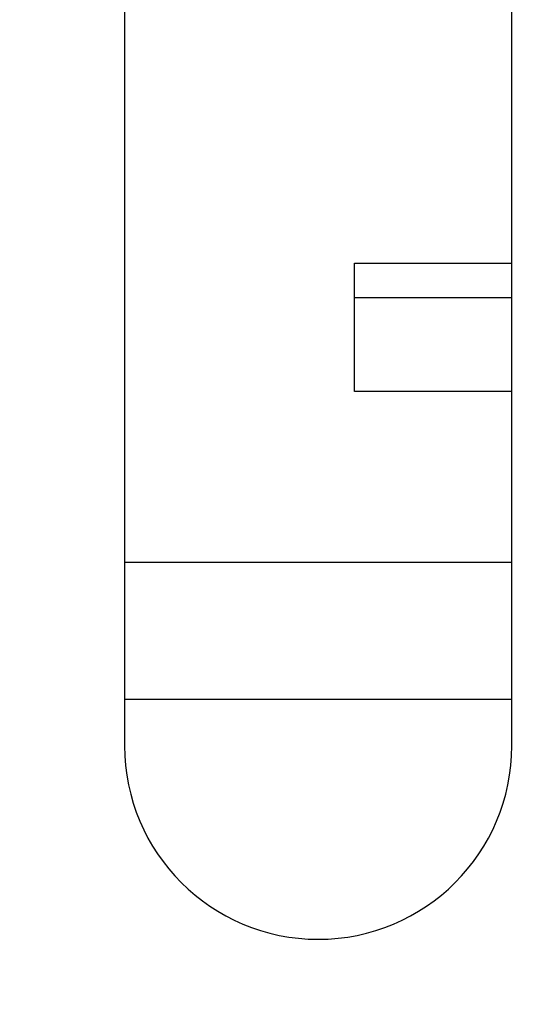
# Model space of a CAD drawing. Extents: x 0 to 841, y 0 to 594.
# Tile 21 of 135: x 137.74 to 139.84, y 399.52 to 403.59. Entities that reach past the tile are written whole.
import ezdxf

# ---------------------------------------------------------------- set-up
doc = ezdxf.new("R2010")
doc.units = 0
doc.header["$LTSCALE"] = 46.255
doc.layers.get('0').update_dxf_attribs({"linetype": 'CONTINUOUS'})
doc.styles.get("Standard").update_dxf_attribs({"font": 'txt', "width": 0.8})
doc.dimstyles.get("Standard").update_dxf_attribs({"dimtxt": 2.5, "dimasz": 2.5, "dimexe": 1.25, "dimexo": 0.625, "dimtad": 1, "dimcen": 2.5, "dimazin": 3, "dimtfac": 1, "dimtmove": 0, "dimatfit": 3})

# ---------------------------------------------------------------- blocks, each defined once
blk = doc.blocks.new('_FILLED')
at = {"color": 0, "linetype": 'BYBLOCK'}
blk.add_solid([(0, 0), (-1, 0.1429), (-1, -0.1429)], dxfattribs=at)
blk = doc.blocks.new('*D9')
at = {"color": 2, "linetype": 'CONTINUOUS'}
for p, q in [((128.9817, 399.5221), (128.9817, 423.7129)), ((207.3685, 399.7725), (207.3685, 423.7129)), ((128.9817, 422.7129), (168.1751, 422.7129)), ((207.3685, 422.7129), (168.1751, 422.7129))]:
    blk.add_line(p, q, dxfattribs=at)
at = {"color": 2, "linetype": 'CONTINUOUS', "xscale": 3.5, "yscale": 3.5, "zscale": 3.5, "rotation": 180}
blk.add_blockref('_FILLED', (128.9817, 422.7129), dxfattribs=at)
at = {"color": 2, "linetype": 'CONTINUOUS', "xscale": 3.5, "yscale": 3.5, "zscale": 3.5}
blk.add_blockref('_FILLED', (207.3685, 422.7129), dxfattribs=at)
at = {"color": 5, "linetype": 'CONTINUOUS', "width": 0.8}
blk.add_text('392', height=3.5, dxfattribs=at).set_placement((163.9751, 423.5879))

msp = doc.modelspace()

# ---------------------------------------------------------------- linework, layer by layer
at = {"color": 7, "linetype": 'CONTINUOUS'}
for p, q in [((138.1751, 412.9909), (138.1751, 400.5909)), ((139.7751, 400.5909), (139.7751, 412.9909)), ((139.1251, 402.0555), (139.1251, 402.5858)), ((139.1251, 402.5858), (139.7751, 402.5858)), ((139.1251, 402.4444), (139.7751, 402.4444)), ((139.7751, 402.0555), (139.1251, 402.0555))]:
    msp.add_line(p, q, dxfattribs=at)
at = {"color": 9, "linetype": 'CONTINUOUS'}
for p, q in [((139.7751, 401.3484), (138.1751, 401.3484)), ((139.7751, 400.7827), (138.1751, 400.7827))]:
    msp.add_line(p, q, dxfattribs=at)
at = {"color": 7, "linetype": 'CONTINUOUS'}
msp.add_arc((138.9751, 400.5909), 0.8, 180, 360, dxfattribs=at)

# ---------------------------------------------------------------- dimensions: what is measured, and where the dimension line sits
at = {"color": 2, "linetype": 'CONTINUOUS'}
dim = msp.add_linear_dim(base=(128.9817, 422.7129), p1=(207.3685, 399.7725), p2=(128.9817, 399.5221), angle=180, dimstyle='Standard', dxfattribs=at)
dim.commit()
dim.dimension.update_dxf_attribs({"geometry": '*D9', "text_midpoint": (168.1751, 425.3379), "dimtype": 128})

doc.saveas('drawing.dxf')
